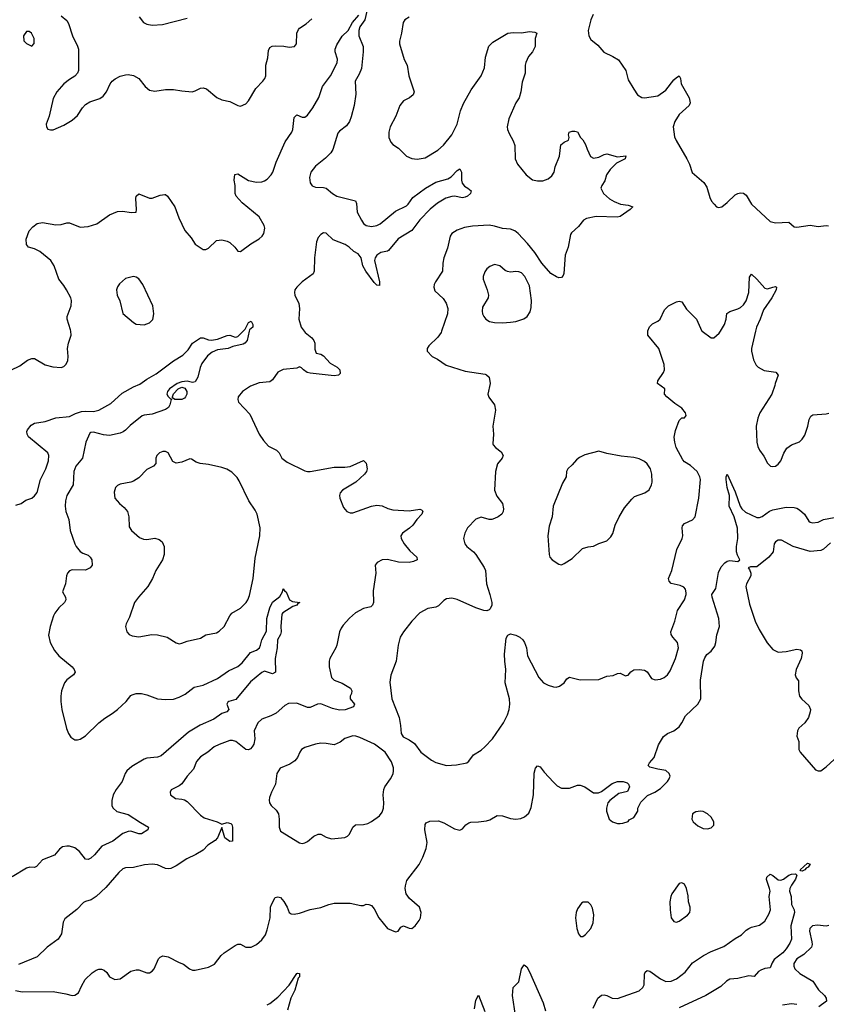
# Model space of a CAD drawing. Header units: inches. Extents: x 1449094 to 1618372, y 389908 to 534307.
# Tile 63 of 256: x 1502179 to 1508210, y 414964 to 422331. Entities that reach past the tile are written whole.
import ezdxf

# ---------------------------------------------------------------- set-up
doc = ezdxf.new("R2010")
doc.units = ezdxf.units.IN
doc.header["$MEASUREMENT"] = 0
doc.layers.add('B5401', color=7, linetype='Continuous')
doc.layers.add('B5402', color=7, linetype='Continuous')

msp = doc.modelspace()

# ---------------------------------------------------------------- linework, layer by layer
at = {"layer": 'B5401', "color": 5}
for points, elevation in [([(1502050, 419679.3), (1502180.1, 419739.9), (1502236.6, 419783.4), (1502270, 419794.9), (1502290, 419795.8), (1502370, 419748.7), (1502426.6, 419733.4), (1502490, 419727.7), (1502510, 419734.8), (1502527.2, 419752.8), (1502538.7, 419781.3), (1502541.6, 419810), (1502535.4, 419870), (1502543.5, 419910), (1502564.2, 419970), (1502560.2, 420000)], 640), ([(1503893.9, 420000), (1503879.1, 419930), (1503862.8, 419910), (1503850, 419902.9), (1503773.7, 419886.3), (1503738, 419870), (1503658.9, 419861.1), (1503617.3, 419842.7), (1503583.3, 419816.7), (1503541, 419759), (1503528.5, 419728.5), (1503510, 419655.3), (1503490, 419621.2), (1503470, 419615.1), (1503430, 419627.3), (1503390, 419622), (1503356, 419610), (1503298, 419570), (1503283.1, 419550), (1503279.1, 419530), (1503290, 419511), (1503310, 419492), (1503314, 419494), (1503314, 419490), (1503311, 419489), (1503302.6, 419450), (1503291.4, 419430), (1503270, 419414), (1503170, 419378.8), (1503110, 419372.4), (1503094.1, 419365.9), (1503004.9, 419295.1), (1502970, 419258.5), (1502953.6, 419246.4), (1502930, 419237.4), (1502850, 419220.5), (1502805.4, 419225.4), (1502730, 419245.1), (1502710, 419242.4), (1502703.2, 419236.8), (1502672.2, 419170), (1502647.5, 419050), (1502599.7, 418990), (1502584.2, 418950), (1502578.4, 418850), (1502532.4, 418770), (1502521.7, 418730), (1502518, 418690), (1502524.2, 418650), (1502546.4, 418590), (1502555.5, 418510), (1502590.4, 418410), (1502600.4, 418390), (1502630, 418352.7), (1502650, 418339.5), (1502690, 418323.8), (1502705.5, 418310), (1502718, 418290), (1502720.7, 418250), (1502706.8, 418230), (1502670, 418213.3), (1502570, 418214.8), (1502550, 418206.9), (1502536.1, 418190), (1502528.6, 418170), (1502521.3, 418110), (1502499, 418050), (1502520.3, 418010), (1502524.4, 417990), (1502514.4, 417970), (1502472.4, 417930), (1502440.4, 417890), (1502430.4, 417870), (1502405.5, 417790), (1502395.2, 417724.8), (1502406.4, 417670), (1502438, 417610), (1502470.6, 417570), (1502570.6, 417490), (1502587.3, 417470), (1502594, 417450), (1502580.7, 417430), (1502530, 417392), (1502512.7, 417370), (1502492.2, 417310), (1502485.3, 417270), (1502485.7, 417230), (1502494.6, 417170), (1502527.5, 417027.5), (1502543, 416990), (1502562, 416962), (1502590, 416942), (1502610, 416941.6), (1502630, 416948.5), (1502670, 416973.1), (1502770, 417070.4), (1502814.3, 417105.7), (1502870, 417138.7), (1502910, 417168.7), (1502975.1, 417230), (1503010, 417273.4), (1503020.5, 417279.5), (1503050, 417288.2), (1503090, 417288.5), (1503130, 417279.5), (1503210.3, 417250.3), (1503270, 417245.3), (1503330, 417247), (1503370, 417261.1), (1503415.7, 417284.3), (1503483.5, 417336.5), (1503550, 417351.7), (1503658, 417402), (1503740.4, 417459.6), (1503810, 417491.3), (1503842, 417518), (1503904.8, 417595.2), (1503950, 417614), (1503970.8, 417630), (1503980.6, 417650), (1503990, 417690.3), (1504023.3, 417756.7), (1504027.6, 417850), (1504050, 417930.4), (1504070, 417973.7), (1504124.5, 418015.5), (1504144, 418050), (1504150, 418071.3), (1504158, 418058), (1504171, 418050), (1504196, 417990), (1504218, 417978), (1504274, 417970), (1504258, 417962), (1504251.3, 417950), (1504220.7, 417939.3), (1504146, 417894), (1504138, 417882), (1504130.3, 417790), (1504134, 417750), (1504128.9, 417730), (1504107.2, 417690), (1504104.2, 417630), (1504088.1, 417551.9), (1504090.7, 417449.3), (1504070, 417436), (1504010, 417456), (1503990, 417447.1), (1503903.9, 417376.1), (1503795.4, 417244.6), (1503741.6, 417230), (1503735.8, 417224.2), (1503728.2, 417210), (1503742.3, 417170), (1503726.8, 417153.2), (1503690, 417139.2), (1503630, 417096), (1503528.8, 417051.2), (1503440.2, 416999.8), (1503237.5, 416822.5), (1503210, 416811.9), (1503130, 416805), (1503110, 416798.9), (1503016.2, 416743.8), (1502981.1, 416710), (1502968.4, 416690), (1502943.9, 416630), (1502900.2, 416570), (1502877.7, 416530), (1502868.8, 416488.8), (1502868.8, 416448.8), (1502877.1, 416430), (1502905.4, 416405.4), (1502990, 416384.4), (1503082.9, 416322.9), (1503142, 416290), (1503136.3, 416270), (1503090, 416238.5), (1503070, 416239.3), (1503010, 416258), (1502990, 416256.5), (1502950, 416241.8), (1502876.2, 416183.8), (1502793.6, 416146.3), (1502737.9, 416082.1), (1502710, 416057.7), (1502690, 416046.9), (1502669.8, 416049.8), (1502626.2, 416106.2), (1502590, 416133.6), (1502550, 416146), (1502530, 416147.6), (1502498.4, 416141.6), (1502475.3, 416124.7), (1502439.6, 416080.4), (1502350, 416044.2), (1502304.4, 415995.6), (1502290, 415987.8), (1502254, 415990), (1502230, 415983), (1502122.8, 415917.2)], 620), ([(1502150, 418698.8), (1502189.3, 418710), (1502225.3, 418734.7), (1502270, 418752), (1502290, 418768.8), (1502310, 418793), (1502335, 418890), (1502375, 418970), (1502395, 419030), (1502396.5, 419070), (1502388, 419090), (1502245.1, 419210), (1502233.6, 419230), (1502233.3, 419250), (1502238, 419262), (1502263.3, 419296.7), (1502290, 419312), (1502370, 419323.7), (1502448.2, 419351.8), (1502550, 419361.6), (1502595.2, 419384.8), (1502640.4, 419399.6), (1502670, 419402.9), (1502730, 419399.3), (1502770.4, 419409.6), (1502861, 419458.9), (1502943.8, 419536.2), (1503030, 419584.5), (1503077.2, 419602.8), (1503130, 419640.8), (1503199, 419681), (1503330, 419779.3), (1503399, 419821), (1503438.2, 419861.8), (1503470, 419910.4), (1503530, 419951), (1503550, 419950.8), (1503590, 419936.3), (1503613, 419933), (1503658.8, 419941.2), (1503730, 419968), (1503750.3, 419970.3), (1503790, 419954.8), (1503802, 419958), (1503810, 419961), (1503850.3, 420000)], 620), ([(1504306.3, 420000), (1504314, 419990), (1504363, 419950), (1504379.3, 419930), (1504385.5, 419910), (1504386.8, 419866.8), (1504396.9, 419836.9), (1504430, 419827.3), (1504450, 419816.3), (1504501.3, 419761.3), (1504551.7, 419730), (1504571.6, 419710), (1504575.6, 419684.4), (1504562.8, 419670), (1504530, 419665.7), (1504350, 419685.8), (1504329.6, 419690), (1504300.5, 419710), (1504287, 419727), (1504270, 419733.3), (1504250, 419723.5), (1504150, 419713.3), (1504110, 419693.3), (1504070, 419636.2), (1504050, 419620.5), (1503970, 419614.3), (1503904, 419590), (1503846, 419550), (1503812.7, 419510), (1503810.4, 419490), (1503815.5, 419470), (1503898.5, 419378.5), (1503970.3, 419230.3), (1504001.7, 419181.7), (1504039.5, 419139.5), (1504098.8, 419110), (1504118.8, 419090), (1504138, 419050), (1504179.1, 419019.1), (1504310, 418956.3), (1504330.5, 418950.5), (1504350, 418950.4), (1504530, 418982.4), (1504610, 418983.6), (1504651.1, 418988.9), (1504750, 419032), (1504770, 419012), (1504778, 418970), (1504773, 418950), (1504757.3, 418930), (1504693, 418870), (1504593.4, 418810), (1504576.3, 418790), (1504570.6, 418770), (1504573.4, 418750), (1504601.1, 418681.1), (1504624.7, 418650), (1504650, 418640.7), (1504670, 418640.5), (1504810, 418690.5), (1504850, 418698), (1504890, 418693), (1504932.8, 418672.8), (1504970, 418663), (1505090, 418655.3), (1505170, 418667.3), (1505183.5, 418663.5), (1505192.8, 418652.8), (1505184.9, 418630), (1505148.9, 418591.1), (1505119.3, 418550), (1505093.7, 418526.3), (1505040.7, 418490), (1505027.7, 418470), (1505030.6, 418450), (1505052.7, 418410), (1505095.6, 418355.6), (1505148.2, 418310), (1505150.7, 418290), (1505123.6, 418276.4), (1505090, 418268.6), (1505010.9, 418270.9), (1504928.9, 418291.1), (1504890, 418289.5), (1504850.8, 418270), (1504837.3, 418250), (1504840.7, 418190), (1504822.8, 418057.2), (1504823.8, 417970), (1504816.3, 417950), (1504803.4, 417936.6), (1504750, 417925.1), (1504690, 417891.6), (1504646.1, 417853.9), (1504598.7, 417801.3), (1504582, 417778), (1504570.4, 417750), (1504550.4, 417650), (1504542.4, 417630), (1504498, 417550), (1504493.1, 417530), (1504492.9, 417490), (1504510.3, 417410), (1504530, 417389.2), (1504590, 417367.1), (1504652.2, 417330), (1504662, 417310), (1504659.5, 417290), (1504650.4, 417270), (1504650.4, 417250), (1504681.3, 417210), (1504675.5, 417190), (1504611.9, 417168.1), (1504570, 417165.4), (1504517.1, 417177.1), (1504430, 417211.1), (1504404.7, 417210), (1504350, 417185.6), (1504330, 417184.2), (1504250, 417216.2), (1504190, 417215.1), (1504161.1, 417198.9), (1504097.4, 417142.6), (1504057.8, 417122.2), (1503990, 417096.3), (1503960.4, 417070), (1503932.4, 417010), (1503937.4, 416950), (1503929.3, 416910.7), (1503918, 416890), (1503904.1, 416875.9), (1503890, 416868.4), (1503870, 416871.1), (1503794, 416930), (1503770, 416937.7), (1503750, 416936.9), (1503670, 416908.3), (1503633.4, 416890), (1503586, 416850), (1503530, 416814.7), (1503500.7, 416779.3), (1503477.5, 416722.5), (1503430.4, 416670), (1503390, 416612.3), (1503370, 416598), (1503310.7, 416569.3), (1503302.8, 416550), (1503307.3, 416530), (1503344.1, 416504.1), (1503390, 416499.1), (1503410, 416493.4), (1503430, 416480.5), (1503530, 416379.3), (1503559.2, 416359.2), (1503656, 416330), (1503690, 416310.7), (1503730, 416323.8), (1503756.7, 416316.7), (1503764.9, 416310), (1503770.3, 416290), (1503770, 416184), (1503750, 416182.9), (1503713.2, 416210), (1503690, 416286), (1503657.3, 416210), (1503639.3, 416190), (1503585.2, 416154.8), (1503550, 416117.4), (1503496.3, 416083.7), (1503428.1, 416051.9), (1503350, 416000.5), (1503310, 415979.6), (1503290, 415976.3), (1503270, 415980.5), (1503210, 416007.2), (1503170, 416012), (1503112.3, 416007.7), (1503030, 415986.6), (1502970, 415986), (1502950, 415976.3), (1502920.3, 415950), (1502822.2, 415837.8), (1502750, 415769.6), (1502714.1, 415745.9), (1502670, 415734), (1502655.1, 415724.9), (1502606.9, 415673.1), (1502516.7, 415603.3), (1502502.9, 415577.1), (1502490.2, 415490), (1502467.2, 415450), (1502383.7, 415390), (1502310, 415318.9), (1502170, 415261.7)], 640), ([(1505333.7, 420000), (1505330, 419989.3), (1505305.7, 419954.3), (1505238, 419890), (1505224.7, 419870), (1505224.7, 419850), (1505262, 419810), (1505302, 419790), (1505367.1, 419747.1), (1505510, 419700.7), (1505658.5, 419678.5), (1505670, 419674.8), (1505690, 419656), (1505696.4, 419610), (1505679.6, 419530), (1505686.1, 419506.1), (1505730.5, 419450), (1505737.1, 419410), (1505718, 419290), (1505722, 419230), (1505717.5, 419157.5), (1505719.1, 419150), (1505737.3, 419130), (1505778.5, 419098.6), (1505793, 419070), (1505787.7, 419050), (1505752.7, 419007.3), (1505737.4, 418950), (1505730.4, 418810), (1505745.5, 418765.5), (1505788.4, 418710), (1505797.6, 418670), (1505794.4, 418650), (1505783, 418630), (1505757.3, 418610), (1505730, 418598), (1505710, 418591.3), (1505690, 418591.3), (1505630, 418609.7), (1505590, 418593.3), (1505528.4, 418530), (1505508.4, 418490), (1505497.6, 418450), (1505508.4, 418410), (1505521.3, 418390), (1505572.7, 418350), (1505590.4, 418330), (1505652.4, 418232.4), (1505662, 418210), (1505668.5, 418110), (1505695.3, 418030), (1505708.5, 417970), (1505710.3, 417949.7), (1505697.7, 417922.2), (1505690, 417914.5), (1505671.8, 417908.2), (1505650, 417909.7), (1505590, 417930.8), (1505450, 417993.5), (1505410, 418001.7), (1505370, 417996.9), (1505350, 417984.5), (1505310, 417944.5), (1505290, 417936.2), (1505230, 417924.2), (1505170, 417893.6), (1505110.3, 417830), (1505050, 417751.6), (1505024, 417710), (1505009.1, 417650), (1504994.3, 417530), (1504953, 417427), (1504945.9, 417374.2), (1504962.7, 417250), (1505015.2, 417110), (1505027, 417050), (1505030.8, 416990), (1505045.2, 416965.2), (1505090, 416942.8), (1505130, 416914.8), (1505177.3, 416850), (1505258.8, 416790), (1505290, 416773.4), (1505370, 416750.5), (1505445.4, 416754.6), (1505522, 416770), (1505537.2, 416782.8), (1505572.7, 416830), (1505630, 416866.4), (1505657.6, 416890), (1505713.3, 416950), (1505796.9, 417070), (1505827.3, 417130), (1505838.7, 417170), (1505844.8, 417210), (1505841.7, 417250), (1505809.8, 417370.2), (1505814, 417470), (1505805.7, 417530), (1505804.2, 417584.2), (1505817, 417703), (1505830, 417726), (1505850, 417734.8), (1505890, 417725.5), (1505918.8, 417710), (1505940.5, 417690), (1505953, 417670), (1505968, 417630), (1505975.3, 417570), (1506060.7, 417410), (1506096, 417370), (1506130, 417350.7), (1506170, 417339.1), (1506190, 417337.3), (1506215.9, 417344.1), (1506249, 417370), (1506270, 417398), (1506290, 417410.8), (1506370, 417390.8), (1506510, 417394), (1506570, 417418), (1506615.9, 417424.1), (1506650, 417439.1), (1506670, 417442), (1506710, 417422), (1506717, 417423), (1506730, 417426.8), (1506748.2, 417451.8), (1506770, 417466.4), (1506810, 417468.7), (1506850, 417463.7), (1506870, 417452.2), (1506902.6, 417402.6), (1506930.4, 417390.4), (1506970, 417397), (1506998, 417410), (1507022.9, 417430), (1507042.2, 417457.8), (1507083.9, 417550), (1507104.4, 417630), (1507098, 417670), (1507063.1, 417710), (1507051, 417730), (1507047.3, 417750), (1507078.3, 417830), (1507098.7, 417910), (1507150.9, 417990), (1507163.5, 418030), (1507163.3, 418043.3), (1507157.4, 418070), (1507144.7, 418084.7), (1507117.3, 418097.3), (1507051.2, 418111.2), (1507034.5, 418130), (1507029.6, 418150), (1507055.1, 418210), (1507093.6, 418366.4), (1507133.3, 418450), (1507138, 418470), (1507131.5, 418528.5), (1507135.1, 418544.9), (1507150, 418560.5), (1507210, 418588.4), (1507230, 418611.3), (1507257.3, 418750), (1507269.7, 418889.6), (1507265.6, 418910), (1507243.6, 418950), (1507195.6, 418995.5), (1507150, 419022.7), (1507136.4, 419036.4), (1507087.9, 419130), (1507077.2, 419170), (1507073.7, 419206.3), (1507082.3, 419257.7), (1507110, 419332), (1507129.1, 419350.9), (1507150, 419352), (1507158, 419362), (1507162, 419370), (1507157.2, 419390), (1507130, 419424), (1507078, 419458), (1507018, 419510), (1507000.9, 419530), (1507003.7, 419570), (1506947, 419610), (1506951.5, 419630), (1506993.5, 419690), (1507000.4, 419710), (1506998.9, 419750), (1506958.9, 419870), (1506876.2, 419970), (1506876.5, 420000)], 660), ([(1507282, 420000), (1507350, 419950.7), (1507370, 419950.7), (1507410, 419984.9), (1507419.2, 420000)], 660), ([(1507681, 420000), (1507652, 419870), (1507652.2, 419850), (1507666.9, 419786.9), (1507686.7, 419746.7), (1507700.7, 419730), (1507745.1, 419705.1), (1507832.4, 419692.4), (1507850.8, 419670), (1507826.8, 419610), (1507826, 419594), (1507804, 419530), (1507713.4, 419390), (1507698, 419350), (1507685.5, 419290), (1507690.6, 419170.6), (1507698, 419138), (1507711, 419110), (1507744.5, 419064.5), (1507770, 419012), (1507794, 418990), (1507810, 418986.8), (1507830, 418991), (1507850, 419004.7), (1507869.4, 419030.6), (1507892.1, 419087.9), (1507915.5, 419124.5), (1507950, 419151), (1508010, 419171.3), (1508030, 419191.3), (1508050, 419222), (1508072.3, 419290), (1508081.5, 419338.5), (1508095.5, 419364.5), (1508110, 419374), (1508210, 419380.7), (1508230, 419386.8)], 660), ([(1502147.6, 415067.6), (1502197.3, 415057.3), (1502430, 415058.3), (1502523.1, 415043.1), (1502570, 415030.7), (1502590, 415030.8), (1502619, 415050), (1502640.1, 415099.9), (1502669, 415150), (1502720.1, 415199.9), (1502750, 415218.8), (1502770, 415226.8), (1502790, 415226.8), (1502810, 415218.8), (1502830, 415201), (1502851, 415170), (1502890, 415148), (1502930, 415153), (1503010, 415210.8), (1503050, 415222.8), (1503070, 415222.8), (1503130, 415198), (1503150, 415199.1), (1503170, 415210.7), (1503184.5, 415230), (1503216.2, 415303.8), (1503230, 415317.1), (1503250, 415326.7), (1503290, 415318.7), (1503370, 415277.1), (1503404.7, 415264.7), (1503448.1, 415228.1), (1503470, 415219.5), (1503490, 415219.5), (1503590, 415240.3), (1503634.8, 415265.2), (1503686.3, 415330), (1503707.8, 415350), (1503790, 415403.1), (1503810, 415412.4), (1503830, 415413), (1503870.5, 415390.5), (1503910, 415390.4), (1503950, 415410.4), (1503990, 415444.9), (1504016.9, 415483.1), (1504030, 415520.7), (1504050.8, 415610.8), (1504055.1, 415690), (1504061.1, 415710), (1504090, 415763), (1504110, 415768.2), (1504130, 415761.6), (1504153.4, 415733.4), (1504178.7, 415690), (1504194.8, 415650), (1504210, 415640.5), (1504230, 415638), (1504270, 415644.9), (1504350, 415673), (1504430, 415687.3), (1504490, 415710.8), (1504530, 415720.7), (1504650, 415721), (1504730, 415702), (1504750, 415702), (1504770, 415712), (1504790, 415711.3), (1504810, 415702), (1504830, 415678), (1504864.7, 415610), (1504930, 415532), (1504990, 415504.7), (1505010, 415512), (1505030, 415542), (1505049, 415551), (1505090, 415534), (1505110, 415530.8), (1505136, 415550), (1505166, 415590), (1505175.1, 415610), (1505181.2, 415650), (1505169, 415690), (1505094.2, 415754.2), (1505069.6, 415789.6), (1505062, 415830), (1505063.7, 415850), (1505072.7, 415890), (1505166, 416010), (1505194.2, 416065.8), (1505219.3, 416130), (1505226.8, 416173.2), (1505207.6, 416270), (1505209.6, 416310), (1505218, 416322), (1505245.4, 416334.6), (1505310, 416335.3), (1505350, 416321.3), (1505430, 416277.1), (1505470, 416267.3), (1505490, 416276), (1505514.2, 416305.8), (1505537.5, 416322.5), (1505552.3, 416327.7), (1505610, 416328), (1505670, 416336.3), (1505695.3, 416344.7), (1505750, 416376.3), (1505790, 416374), (1505850, 416354), (1505890, 416347.7), (1505926.3, 416353.7), (1505954.8, 416365.2), (1505986.3, 416393.7), (1506004.5, 416435.5), (1506020.7, 416530), (1506026.7, 416693.3), (1506036, 416730), (1506050, 416746.8), (1506070, 416740.7), (1506100.7, 416700.7), (1506170, 416626.8), (1506198.8, 416598.8), (1506230, 416580.7), (1506290, 416581), (1506350, 416602.8), (1506370, 416604), (1506404.7, 416590), (1506470, 416546.8), (1506506.4, 416546.4), (1506530, 416554.8), (1506610, 416614.8), (1506648, 416630), (1506690.7, 416630.7), (1506721, 416621), (1506732, 416610), (1506738, 416590), (1506724.7, 416555.3), (1506659.8, 416540.2), (1506590.6, 416489.4), (1506576, 416470), (1506566, 416430), (1506566, 416410), (1506586.8, 416350), (1506612, 416330), (1506650, 416316), (1506670, 416316), (1506690, 416318), (1506728.4, 416331.6), (1506736.4, 416343.6), (1506770, 416362), (1506802, 416410), (1506802, 416430), (1506823.1, 416476.9), (1506874.6, 416525.4), (1506928, 416550), (1506970, 416578), (1507022, 416630), (1507035.3, 416650), (1507042, 416670), (1507035.3, 416690), (1507010, 416714), (1506950, 416722), (1506890, 416738), (1506878, 416750), (1506888, 416770), (1506924, 416810), (1506954.8, 416905.2), (1506992.1, 416967.9), (1507024, 416990), (1507069.7, 417010.4), (1507110, 417040.7), (1507131.3, 417068.7), (1507158.3, 417121.7), (1507249.8, 417210.2), (1507272.9, 417250), (1507270.7, 417389.3), (1507292.6, 417530), (1507302.7, 417557.3), (1507318.3, 417581.7), (1507350, 417606.4), (1507377.4, 417642.6), (1507385, 417670), (1507391.2, 417728.8), (1507410.6, 417790), (1507406.6, 417850), (1507356.8, 418010), (1507355.4, 418030), (1507384.2, 418075.8), (1507404.2, 418195.8), (1507423.3, 418236.7), (1507452.4, 418267.6), (1507470, 418278.9), (1507490, 418283.6), (1507550, 418277.6), (1507563.6, 418290), (1507545.5, 418325.5), (1507539.8, 418350), (1507538.8, 418390), (1507548.1, 418450), (1507546.2, 418526.2), (1507522.3, 418610), (1507484.8, 418690), (1507486.3, 418770), (1507468.8, 418831.2), (1507462.6, 418890), (1507462, 418910), (1507470, 418930.4), (1507530, 418798), (1507567.2, 418690), (1507578.3, 418670), (1507605.4, 418645.4), (1507690, 418605.3), (1507710, 418605.5), (1507730, 418613.4), (1507786.6, 418653.4), (1507810, 418664.1), (1507910, 418683.7), (1507970, 418680.3), (1507990, 418675.8), (1508010, 418663), (1508046.8, 418630), (1508079.8, 418579.8), (1508090.9, 418570.9), (1508107.1, 418567.1), (1508150, 418570.7), (1508190, 418591), (1508270, 418606.8)], 640), ([(1508242.7, 418417.3), (1508190.2, 418370), (1508170, 418359.8), (1508090, 418352.9), (1507962, 418390), (1507876.6, 418436.6), (1507850, 418437.4), (1507830, 418425.1), (1507819.5, 418410), (1507812.9, 418350), (1507779.5, 418310), (1507690, 418238), (1507643.7, 418236.3), (1507625.5, 418230), (1507636.7, 418216.7), (1507646.3, 418190), (1507644.9, 418170), (1507612.7, 418110), (1507609.3, 418090), (1507637.1, 417957.1), (1507679.5, 417830), (1507708.2, 417768.2), (1507767.5, 417667.5), (1507810, 417619.1), (1507850, 417599.3), (1507910, 417602.6), (1507990, 417621.6), (1508016.7, 417616.7), (1508027.5, 417607.5), (1508030.4, 417590), (1508023.1, 417550), (1507984.4, 417470), (1507978.8, 417430), (1507986, 417406), (1508003.6, 417383.6), (1508002.8, 417310), (1508011, 417270), (1508027.1, 417247.1), (1508079.8, 417199.8), (1508091.3, 417170), (1508091, 417151), (1508077.3, 417110), (1508050.8, 417070), (1508006, 417030), (1507996, 417010), (1507991.1, 416971.1), (1508004.7, 416930), (1508006, 416870), (1508016, 416850), (1508130, 416718), (1508150, 416711.3), (1508170, 416711.3), (1508210, 416741), (1508270, 416796.3)], 640), ([(1506466.3, 414933.7), (1506500.9, 415010), (1506530, 415032.7), (1506550, 415035.5), (1506570, 415030.5), (1506610, 415010.6), (1506650, 415008), (1506810, 415064.2), (1506838.7, 415090), (1506848, 415110), (1506849.7, 415190.3), (1506855.9, 415204.1), (1506870, 415216.3), (1506890, 415210.4), (1506970, 415153.7), (1507010, 415134), (1507050, 415137.6), (1507090, 415154), (1507155.4, 415204.6), (1507210, 415272.7), (1507291.2, 415328.8), (1507350, 415359.5), (1507444.2, 415395.8), (1507530, 415456.3), (1507576.9, 415483.1), (1507610, 415517.3), (1507630, 415530.7), (1507650, 415540.7), (1507710, 415556), (1507750, 415584.7), (1507781.2, 415638.8), (1507792.3, 415670), (1507783.5, 415770), (1507789.7, 415810.4), (1507786.9, 415830), (1507762.8, 415897.2), (1507764.9, 415915.1), (1507790, 415937.3), (1507810, 415928.4), (1507850, 415895.3), (1507870, 415892.8), (1507890, 415899), (1507930, 415928.8), (1507950, 415937.8), (1507979.5, 415939.5), (1507991, 415931), (1507981.1, 415898.9), (1507950, 415855.1), (1507938.4, 415830), (1507936.3, 415810), (1507946.8, 415770), (1507951.3, 415710), (1507970.6, 415670.6), (1507973.4, 415650), (1507945.6, 415550), (1507949.3, 415450), (1507938.8, 415421.2), (1507910, 415377.6), (1507884.2, 415350), (1507821.2, 415298.8), (1507805.1, 415274.9), (1507790, 415236.2), (1507750, 415231.9), (1507720, 415220), (1507704, 415210), (1507670, 415172.8), (1507630, 415175.9), (1507550, 415156), (1507489.2, 415150.8), (1507463.5, 415136.5), (1507422, 415098), (1507308.8, 415030), (1507110, 414936.5)], 620), ([(1508230, 415553.7), (1508210, 415547.2), (1508144.2, 415555.8), (1508108, 415550), (1508088.4, 415531.6), (1508083.6, 415510), (1508102.2, 415430), (1508104.2, 415410), (1508098.5, 415390), (1508042.8, 415337.1), (1507990, 415304.4), (1507968.1, 415270), (1507967.9, 415250), (1507974.6, 415230), (1508012.8, 415192.9), (1508110, 415136.4), (1508151, 415071), (1508196, 415030), (1508208.8, 415010), (1508212.8, 414987.2), (1508155, 414945)], 640), ([(1505892.7, 414830), (1505862.7, 415030), (1505869.2, 415090), (1505910, 415131.3), (1505931.8, 415228.2), (1505950, 415258), (1505970, 415242.8), (1505990, 415206.8), (1506094.3, 414974.3), (1506110, 414916)], 620), ([(1504030, 414960.9), (1504049.4, 414970), (1504110, 415016.9), (1504193.4, 415106.6), (1504250, 415194.8), (1504256, 415196), (1504270, 415194), (1504270.2, 415170), (1504262, 415158), (1504236.2, 415070), (1504206.9, 415010), (1504181.3, 414918.7)], 620), ([(1505580.5, 414930), (1505590, 414994), (1505610, 415031.3), (1505657, 414910)], 620), ([(1507990, 414961.5), (1507950, 414967.8), (1507882.6, 414957.4)], 640)]:
    msp.add_lwpolyline(points, dxfattribs=dict(at, elevation=elevation))
for points, elevation in [([(1503390, 419489.6), (1503338, 419490), (1503322, 419502), (1503322, 419510), (1503329.5, 419530.5), (1503364, 419570), (1503390, 419580.5), (1503413.5, 419573.5), (1503428, 419550), (1503428, 419530), (1503419.3, 419510), (1503410, 419498)], 620), ([(1503270, 419098.9), (1503250, 419098.9), (1503224, 419090), (1503203, 419070), (1503196.4, 419050), (1503196.3, 419010), (1503178.8, 418990), (1503130, 418966), (1503070, 418902.7), (1503030, 418878), (1503010, 418869.4), (1502930, 418856), (1502910, 418845.2), (1502894.8, 418830), (1502884.4, 418795.6), (1502890.6, 418750), (1502924.9, 418710), (1502960.9, 418680.9), (1502984.9, 418650), (1502995.5, 418610), (1502996.8, 418536.8), (1503014.8, 418510), (1503075.8, 418455.8), (1503103.4, 418443.4), (1503130, 418441.3), (1503190, 418450.3), (1503222.6, 418442.6), (1503243.9, 418423.9), (1503259.3, 418390), (1503258, 418330), (1503247, 418290), (1503195.8, 418210), (1503172, 418150), (1503137.4, 418090), (1503066.3, 418010), (1503038, 417970), (1502998.8, 417861.2), (1502974.8, 417810), (1502970.8, 417790), (1502981, 417750), (1502998, 417730), (1503019.8, 417719.8), (1503070, 417713.4), (1503166, 417730), (1503210, 417728.2), (1503281, 417710), (1503350, 417668), (1503370, 417662), (1503390, 417664.9), (1503430, 417681.6), (1503530, 417704.4), (1503570, 417728), (1503650, 417743.8), (1503670, 417755.5), (1503707, 417790), (1503749.6, 417870.4), (1503765.2, 417890), (1503830, 417928.2), (1503872.8, 417970), (1503885.4, 417990), (1503897.3, 418022.7), (1503925, 418150), (1503938.6, 418301.4), (1503974.8, 418470), (1503976.9, 418530), (1503954.7, 418630), (1503940.7, 418660.7), (1503893, 418730), (1503821, 418881), (1503804.4, 418904.4), (1503764.2, 418944.2), (1503727.1, 418967.1), (1503690, 418981.3), (1503590, 419002.4), (1503529.5, 419009.5), (1503499.5, 419019.5), (1503463.1, 419043.1), (1503450, 419044), (1503390, 419020.9), (1503350, 419012.3), (1503324.4, 419024.4), (1503290, 419089.4)], 640), ([(1506510, 419103.5), (1506404.8, 419075.2), (1506363.8, 419056.2), (1506341.6, 419038.4), (1506310, 418999.3), (1506277.3, 418970), (1506267.7, 418950), (1506264.9, 418910), (1506237, 418863), (1506168, 418690), (1506159.3, 418610), (1506138.3, 418541.7), (1506128.5, 418470), (1506137.3, 418330), (1506144, 418310), (1506161, 418290), (1506210, 418258), (1506230, 418251.3), (1506250, 418261), (1506310, 418298.8), (1506386.8, 418373.2), (1506430, 418387.3), (1506470, 418390.8), (1506509.4, 418410.6), (1506570, 418431.3), (1506598.9, 418461.1), (1506614.2, 418485.8), (1506631.8, 418550), (1506660.5, 418610), (1506702.4, 418677.6), (1506755.8, 418744.2), (1506776.2, 418763.8), (1506852.7, 418790), (1506885.6, 418814.4), (1506904.2, 418850), (1506907.8, 418870), (1506906.3, 418930), (1506894.7, 418970), (1506870, 419007), (1506850, 419025.6), (1506810, 419044.7), (1506770, 419054.3), (1506676.1, 419063.9), (1506570, 419085.7)], 680), ([(1504670, 416973), (1504610, 416953.6), (1504575.2, 416924.7), (1504530, 416904.2), (1504470, 416916), (1504430, 416917.7), (1504390, 416911.2), (1504310, 416885.6), (1504285.5, 416870), (1504272.7, 416850), (1504257.1, 416810), (1504235.3, 416784.7), (1504199.4, 416760.6), (1504125.5, 416730), (1504102, 416690), (1504092.7, 416610), (1504062, 416550), (1504047.3, 416510), (1504044, 416490), (1504046.8, 416470), (1504058.8, 416450), (1504097.4, 416417.4), (1504114.4, 416390), (1504119.5, 416350), (1504118, 416290), (1504130, 416258.8), (1504270, 416170.8), (1504290, 416167.3), (1504310, 416170.7), (1504330, 416180.7), (1504377.2, 416222.8), (1504410, 416236.3), (1504430, 416235.5), (1504470, 416214), (1504510, 416200.7), (1504610, 416210.8), (1504630, 416221), (1504644.1, 416235.9), (1504669.7, 416290.3), (1504690, 416307.7), (1504750, 416308), (1504782.5, 416317.5), (1504810, 416330.7), (1504870, 416374.8), (1504890, 416401), (1504899.5, 416430), (1504902, 416470), (1504897, 416530), (1504902, 416570), (1504909.7, 416590.3), (1504952, 416650), (1504971.2, 416688.8), (1504974, 416710), (1504973.4, 416733.4), (1504958.3, 416778.3), (1504911.3, 416851.3), (1504831, 416911), (1504721, 416961), (1504691.2, 416971.2)], 660), ([(1507270, 416409.5), (1507235.2, 416404.8), (1507211, 416390), (1507206, 416350), (1507214.8, 416330), (1507250, 416298.8), (1507290, 416279.1), (1507323.2, 416276.8), (1507350, 416284), (1507370, 416304.7), (1507369.4, 416330), (1507350, 416362.7), (1507322.7, 416390), (1507290, 416407)], 640), ([(1508030, 415959), (1508021.2, 415961.2), (1508015.3, 415970), (1508070, 416020.7), (1508090, 416011.3), (1508074, 415990), (1508058.8, 415981.2), (1508050, 415969.3)], 620), ([(1507130, 415873.2), (1507110, 415868), (1507056, 415790), (1507046.8, 415770), (1507040.7, 415730), (1507042, 415670), (1507050.7, 415610), (1507070, 415582.8), (1507090, 415577.3), (1507110, 415584.9), (1507172.7, 415630), (1507189.2, 415650), (1507192.7, 415670), (1507192.7, 415690), (1507179.3, 415730), (1507176.5, 415776.5), (1507164, 415830), (1507150, 415862)], 640), ([(1506391.6, 415728.4), (1506379.6, 415720.4), (1506350, 415678), (1506338.8, 415650), (1506334.8, 415610), (1506344.9, 415530), (1506358, 415490), (1506371.6, 415471.6), (1506390, 415471.3), (1506410, 415486), (1506450, 415532), (1506466.3, 415573.7), (1506471.9, 415631.9), (1506462, 415682), (1506449.1, 415709.1), (1506430, 415728)], 640)]:
    msp.add_lwpolyline(points, close=True, dxfattribs=dict(at, elevation=elevation))
at = {"layer": 'B5402', "color": 5}
for points, elevation in [([(1504783.6, 422436.4), (1504759.5, 422330), (1504721.4, 422278.6), (1504713.8, 422250), (1504715.5, 422210), (1504747.3, 422130), (1504748.3, 422090), (1504733.7, 421966.3), (1504717.4, 421922.6), (1504688.4, 421870), (1504692.5, 421772.5), (1504679, 421690), (1504656.8, 421603.2), (1504644, 421570), (1504622.2, 421537.8), (1504570, 421497.4), (1504557.8, 421482.2), (1504520.2, 421359.8), (1504506.1, 421333.9), (1504465.1, 421294.9), (1504390, 421235.1), (1504354.9, 421190), (1504346, 421150), (1504350.6, 421110), (1504367, 421087), (1504390, 421077.1), (1504450, 421075.5), (1504470, 421070.7), (1504518, 421030), (1504550.7, 421010), (1504690, 420975.5), (1504696.7, 420956.7), (1504701.7, 420890), (1504733.6, 420830), (1504750, 420806.3), (1504770, 420791.3), (1504810, 420783.2), (1504849.1, 420790.9), (1504875.5, 420804.5), (1504990, 420897.8), (1505070, 420938.9), (1505083, 420950), (1505119.8, 421000.2), (1505214.5, 421070), (1505290, 421114.7), (1505379.6, 421140.4), (1505404.2, 421155.8), (1505450, 421203), (1505470, 421214.8), (1505483, 421190), (1505481.6, 421130), (1505486.7, 421106.7), (1505504.4, 421084.4), (1505531, 421070), (1505554.8, 421050), (1505550.8, 421030), (1505527.3, 421010), (1505510, 421002.6), (1505490, 420998), (1505431.2, 421011.2), (1505410, 421008.8), (1505365.3, 420994.7), (1505302, 420958), (1505247.3, 420912.7), (1505170, 420832.2), (1505110, 420754.2), (1505010, 420690.7), (1504936, 420604), (1504930, 420599.3), (1504879.3, 420590), (1504849.1, 420570), (1504836.9, 420550), (1504831.3, 420528.7), (1504870.3, 420369.7), (1504870, 420341.2), (1504850, 420345.1), (1504830, 420364), (1504766.5, 420450), (1504745.6, 420490), (1504732.7, 420550), (1504710, 420578.4), (1504676.9, 420596.9), (1504642, 420630), (1504612.4, 420650), (1504522.6, 420682.6), (1504470, 420732.7), (1504450, 420736), (1504430, 420722.7), (1504410, 420701.2), (1504399.3, 420670), (1504382, 420550), (1504380.4, 420450), (1504373, 420430), (1504290.7, 420370), (1504250.8, 420330), (1504237.3, 420310), (1504234, 420290), (1504237.3, 420270), (1504266.2, 420206.2), (1504270.3, 420170.3), (1504267.2, 420090), (1504283.1, 420030), (1504306.3, 420000)], 640), ([(1502560.2, 420000), (1502558.9, 420010), (1502532.8, 420090), (1502534.3, 420110), (1502562.6, 420190), (1502566.3, 420230), (1502561.3, 420250), (1502529.7, 420310), (1502510, 420342.9), (1502471.5, 420390), (1502435.8, 420490), (1502411.5, 420530), (1502330, 420596.9), (1502290, 420615.6), (1502244, 420630), (1502229.4, 420649.4), (1502227, 420690), (1502249.6, 420750), (1502278, 420782), (1502310, 420804.9), (1502350, 420813), (1502450, 420795.5), (1502490, 420797.3), (1502530, 420810.8), (1502550, 420811), (1502630, 420778), (1502690, 420784.7), (1502756.5, 420803.5), (1502849.5, 420870.5), (1502910, 420894.8), (1502950, 420897.3), (1503012.9, 420887.1), (1503048.7, 420891.3), (1503053.2, 420910), (1503046.2, 420993.8), (1503050, 421011), (1503070, 421026.8), (1503150, 420995.5), (1503170, 420995.5), (1503230, 421018), (1503263.5, 421023.5), (1503270, 421022.8), (1503282.8, 421010), (1503339.1, 420930), (1503368.7, 420848.7), (1503412.8, 420752.8), (1503459.9, 420699.9), (1503490.6, 420650.6), (1503550, 420611.3), (1503570, 420611.3), (1503590, 420621), (1503650, 420678.8), (1503690, 420684.9), (1503730, 420674.9), (1503750, 420663), (1503787.3, 420630), (1503810, 420598), (1503830, 420596), (1503906.2, 420653.8), (1503970, 420690.3), (1503992.8, 420710), (1504005.1, 420730), (1504012.4, 420770), (1504008, 420790), (1503970, 420855.1), (1503841.8, 420961.8), (1503796.9, 421010), (1503791.2, 421030), (1503789.7, 421090), (1503783.1, 421130), (1503787.9, 421172.1), (1503810, 421176.4), (1503890, 421127.4), (1503950, 421116.5), (1503990, 421117.6), (1504010, 421124.9), (1504030, 421138), (1504058.7, 421170), (1504071.1, 421190), (1504096.1, 421263.9), (1504162.9, 421417.1), (1504214.3, 421490), (1504221, 421510), (1504230, 421598.8), (1504250, 421618), (1504290, 421601.1), (1504310, 421602.6), (1504330, 421615.8), (1504370, 421670.4), (1504414.5, 421750), (1504442.3, 421830), (1504502.7, 421910), (1504552, 422008), (1504555.1, 422035.1), (1504537.8, 422090), (1504538.9, 422110), (1504550, 422142.4), (1504590, 422207), (1504635.1, 422250), (1504668, 422310), (1504714.9, 422365.1)], 640), ([(1502490, 422360.7), (1502530, 422326), (1502543.4, 422303.4), (1502573.4, 422210), (1502612.2, 422132.2), (1502618, 422110), (1502618, 421950), (1502610.6, 421930), (1502591.8, 421908.2), (1502550, 421883.6), (1502510, 421851.6), (1502457.4, 421790), (1502430, 421741.2), (1502398.4, 421610), (1502377.3, 421550), (1502378.8, 421530), (1502390, 421511.3), (1502410, 421507.3), (1502430, 421508), (1502510, 421541.6), (1502570, 421579.3), (1502610, 421613), (1502647.6, 421672.4), (1502670, 421695.5), (1502703.3, 421716.7), (1502778.7, 421741.3), (1502802, 421758), (1502827.9, 421792.1), (1502855.1, 421850), (1502870, 421870.7), (1502891.5, 421888.5), (1502930, 421908), (1502970, 421918), (1502990, 421920.5), (1503030, 421913), (1503070, 421890.6), (1503116, 421830), (1503150, 421802.8), (1503190, 421797.3), (1503270, 421808.2), (1503330, 421808.4), (1503390, 421798), (1503467.8, 421792.2), (1503490, 421798), (1503530, 421819.1), (1503550, 421822), (1503574.6, 421814.6), (1503654, 421750), (1503690, 421730.4), (1503750, 421718.4), (1503810, 421687.7), (1503830, 421684.9), (1503870, 421700.7), (1503890, 421722.8), (1503943.5, 421816.5), (1503998, 421870), (1504012.3, 421890), (1504019.5, 421910), (1504019.7, 421990), (1504033.4, 422046.6), (1504040.1, 422099.9), (1504050, 422122.8), (1504066.3, 422133.7), (1504090, 422136.4), (1504154, 422134), (1504194.5, 422125.5), (1504234, 422130), (1504249.4, 422150.6), (1504252, 422230), (1504263, 422257), (1504271.7, 422268.3), (1504321.2, 422298.8), (1504363.3, 422336.7)], 660), ([(1503071.5, 422351.5), (1503104, 422310), (1503130, 422297.6), (1503170, 422290.3), (1503245.6, 422294.4), (1503430, 422341.7)], 680), ([(1505090.2, 422349.8), (1505059.3, 422330), (1505046, 422310), (1505034.9, 422230), (1505018.4, 422170), (1505018.4, 422150), (1505053.8, 422033.8), (1505075.5, 421990), (1505088.9, 421910), (1505128.2, 421790), (1505120.5, 421770), (1505092.6, 421747.4), (1505050, 421723.7), (1505022, 421690), (1504990.4, 421610), (1504948.9, 421530), (1504938.7, 421490), (1504939.3, 421450), (1504953.8, 421413.8), (1504970, 421396.3), (1505010.7, 421370), (1505070.4, 421310.4), (1505110, 421292.7), (1505150, 421288.4), (1505210, 421298), (1505306.3, 421353.7), (1505348.1, 421391.9), (1505410.9, 421470), (1505450, 421548.2), (1505474.9, 421650), (1505496.9, 421703.1), (1505554.7, 421805.3), (1505630, 421910.4), (1505654.5, 421970), (1505662.4, 422050), (1505686, 422134), (1505717.2, 422162.8), (1505830, 422230.4), (1505870, 422236.4), (1505930, 422232.7), (1505990, 422241.6), (1506030, 422237.3), (1506044.7, 422230), (1506032.7, 422190), (1506034.4, 422130), (1506012.4, 422090), (1505984.2, 422055.8), (1505962.6, 422010), (1505957.4, 421990), (1505957.6, 421930), (1505936.7, 421863.3), (1505925.5, 421790), (1505912.5, 421747.5), (1505890, 421708.7), (1505836.4, 421590), (1505824.9, 421530), (1505826.8, 421510), (1505838.5, 421478.5), (1505870, 421424.7), (1505882, 421390), (1505882.8, 421290), (1505900.7, 421250), (1505964.9, 421170), (1506013.3, 421133.3), (1506050, 421124.2), (1506070, 421124.6), (1506090, 421126.3), (1506130, 421140.3), (1506157.3, 421162.7), (1506174.8, 421190), (1506182.3, 421230), (1506214.8, 421310), (1506226.2, 421393.8), (1506250, 421414), (1506282, 421430), (1506288.7, 421450), (1506282, 421470), (1506288, 421490), (1506310, 421498), (1506330, 421498), (1506350, 421491.3), (1506371.3, 421450), (1506390, 421431.3), (1506410, 421398), (1506422, 421362), (1506448.3, 421308.3), (1506470, 421294.8), (1506510, 421302), (1506550, 421321.6), (1506570, 421326.4), (1506650, 421304.4), (1506712.1, 421312.1), (1506706.8, 421290), (1506642.6, 421257.4), (1506593.1, 421210), (1506567.6, 421170), (1506555.3, 421124.7), (1506530.7, 421090), (1506524, 421070), (1506544, 421030), (1506590, 420990.5), (1506624, 420970), (1506670.3, 420950.3), (1506730, 420944.4), (1506762.8, 420930), (1506744.9, 420910), (1506670, 420857.4), (1506646.3, 420853.7), (1506490, 420858.7), (1506416, 420844), (1506395.5, 420830), (1506356.7, 420783.3), (1506304.4, 420735.6), (1506297.5, 420722.5), (1506279.5, 420630), (1506257.1, 420570), (1506248.8, 420431.2), (1506243.4, 420416.6), (1506230, 420402), (1506210, 420400.7), (1506193, 420407), (1506150, 420432.6), (1506083.4, 420510), (1506030, 420589.8), (1505976.9, 420656.9), (1505906.9, 420730), (1505881.3, 420750), (1505850, 420763.2), (1505790, 420768.9), (1505730, 420787), (1505690, 420793.6), (1505564.9, 420784.9), (1505505.1, 420774.9), (1505450, 420756.9), (1505410.4, 420730), (1505398, 420710), (1505378.9, 420621.1), (1505350.5, 420550), (1505342.8, 420510), (1505340.7, 420450), (1505287.7, 420370), (1505277.3, 420350), (1505274.8, 420330), (1505283.4, 420303.4), (1505344.6, 420244.6), (1505366.7, 420210), (1505381.3, 420170), (1505378.9, 420130), (1505333.7, 420000)], 660), ([(1506466, 422370), (1506450.4, 422330), (1506430.6, 422250), (1506434, 422210), (1506450, 422182.8), (1506500.9, 422140.9), (1506547.1, 422087.1), (1506615.2, 422055.2), (1506656, 422030), (1506710.5, 421950.5), (1506730, 421882), (1506771, 421810), (1506798.8, 421770), (1506830, 421747.7), (1506850, 421745.5), (1506950, 421760.4), (1507010, 421803.1), (1507070, 421880.5), (1507090, 421899.1), (1507111.3, 421910), (1507121, 421890), (1507126, 421850), (1507185.3, 421745.3), (1507192.4, 421710), (1507183.8, 421690), (1507110, 421620.5), (1507078.3, 421570), (1507066.5, 421530), (1507074.3, 421454.3), (1507086.5, 421426.5), (1507168.2, 421290), (1507188, 421250), (1507208.3, 421188.3), (1507293.8, 421113.8), (1507318, 421078), (1507339.9, 420999.9), (1507352.8, 420972.8), (1507370.8, 420950), (1507390, 420930.8), (1507405.2, 420925.2), (1507430, 420930.7), (1507470, 420962), (1507530, 421019.3), (1507550, 421030.4), (1507570, 421034.9), (1507590, 421032.7), (1507610, 421017.3), (1507650.4, 420950), (1507790, 420822), (1507830, 420810.4), (1507930, 420814.8), (1507970, 420781), (1507990, 420778.8), (1508090, 420793.4), (1508150, 420784), (1508210, 420790.8), (1508227.5, 420787.5)], 680), ([(1507419.2, 420000), (1507449.6, 420050), (1507461.1, 420090), (1507467, 420133), (1507490, 420148.4), (1507550, 420166.7), (1507570, 420178.4), (1507590, 420196.3), (1507610, 420227.7), (1507631.2, 420290), (1507636.6, 420403.4), (1507650, 420426), (1507690.2, 420390.2), (1507750, 420321.6), (1507770, 420317.1), (1507810.5, 420330.5), (1507830, 420333.4), (1507838, 420330), (1507835.5, 420310), (1507803.6, 420250), (1507741, 420159), (1507716.9, 420090), (1507687.7, 420030), (1507681, 420000)], 660), ([(1506876.5, 420000), (1506876.6, 420003.4), (1506887.5, 420032.5), (1506910, 420054.8), (1506950, 420074.8), (1506969, 420090), (1507000.1, 420159.9), (1507030, 420190.4), (1507090, 420219.5), (1507110, 420223.8), (1507130, 420220.7), (1507164.4, 420164.4), (1507239.1, 420090), (1507280.9, 420000.9), (1507282, 420000)], 660), ([(1503850.3, 420000), (1503865.4, 420014.6), (1503890, 420064.7), (1503910, 420074), (1503922.8, 420050), (1503922.8, 420030), (1503896, 420010), (1503893.9, 420000)], 620)]:
    msp.add_lwpolyline(points, dxfattribs=dict(at, elevation=elevation))
for points, elevation in [([(1502250, 422242), (1502230, 422242), (1502206, 422210), (1502210, 422174), (1502230, 422152), (1502270, 422134), (1502287.3, 422152.7), (1502288, 422190), (1502268, 422230)], 660), ([(1505730, 420499.5), (1505694.9, 420485.1), (1505672.7, 420467.3), (1505656.7, 420443.3), (1505645.5, 420410), (1505644.9, 420390), (1505675.3, 420310), (1505684.4, 420270), (1505682.4, 420250), (1505640.6, 420179.4), (1505635.8, 420150), (1505639.5, 420130), (1505648.4, 420110), (1505665.5, 420090), (1505693.1, 420073.1), (1505730, 420064.6), (1505790, 420061.7), (1505850, 420067.6), (1505890, 420073.7), (1505948.1, 420091.9), (1505972.3, 420110), (1505995.4, 420144.6), (1506003.5, 420176.5), (1506005.4, 420230), (1505990, 420339), (1505956.9, 420410), (1505930, 420436.2), (1505910, 420445.1), (1505890, 420447.6), (1505850, 420442.4), (1505826.6, 420446.6), (1505810, 420454), (1505770, 420489.5)], 680), ([(1503030, 420409.6), (1502970, 420395.1), (1502925.1, 420354.9), (1502909, 420331), (1502903.1, 420310), (1502906.4, 420270), (1502928.3, 420228.3), (1502950, 420132), (1503030, 420064), (1503050, 420054), (1503110, 420047.7), (1503150, 420062.8), (1503173.1, 420086.9), (1503182.9, 420130), (1503175.1, 420190), (1503099.6, 420350), (1503070, 420391.8), (1503050, 420405.1)], 640)]:
    msp.add_lwpolyline(points, close=True, dxfattribs=dict(at, elevation=elevation))

doc.saveas('drawing.dxf')
